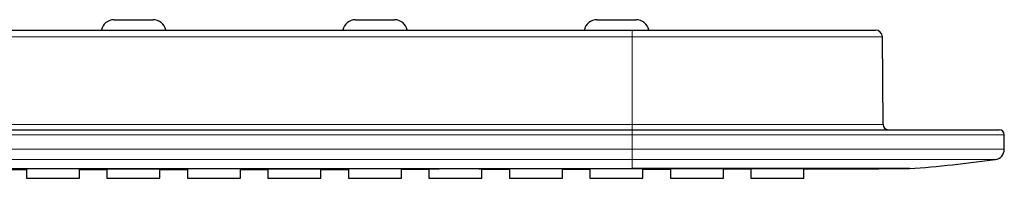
# Model space of a CAD drawing. Header units: millimetres. Extents: x 8 to 2236, y 12 to 2208.
# Tile 81 of 165: x 1135 to 1249, y 2125 to 2143. Entities that reach past the tile are written whole.
import ezdxf

# ---------------------------------------------------------------- set-up
doc = ezdxf.new("R2010")
doc.units = ezdxf.units.MM

msp = doc.modelspace()

# ---------------------------------------------------------------- linework, layer by layer
at = {"color": 7, "linetype": 'Continuous', "lineweight": 30}
for p, q in [((1146.33, 2143.06), (1150.83, 2143.06)), ((1174.23, 2143.06), (1178.73, 2143.06)), ((1202.13, 2143.06), (1206.63, 2143.06)), ((1035.18, 2141.86), (1206.18, 2141.86)), ((1206.18, 2141.86), (1234.29, 2141.86)), ((1235.18, 2130.96), (1235.09, 2141.07)), ((1035.18, 2130.36), (1206.18, 2130.36)), ((1206.18, 2130.36), (1248.58, 2130.36)), ((1249.18, 2128.1), (1249.18, 2129.76)), ((1133.02, 2125.77), (1136.2, 2125.77)), ((1136.2, 2125.83), (1136.2, 2124.75)), ((1142.33, 2124.75), (1142.33, 2125.83)), ((1145.5, 2125.82), (1145.5, 2124.75)), ((1151.63, 2124.75), (1151.63, 2125.82)), ((1154.8, 2125.83), (1154.8, 2124.75)), ((1160.93, 2124.75), (1160.93, 2125.83)), ((1164.1, 2125.82), (1164.1, 2124.75)), ((1170.22, 2125.78), (1173.4, 2125.78)), ((1170.23, 2124.75), (1170.23, 2125.82)), ((1173.4, 2125.83), (1173.4, 2124.75)), ((1179.53, 2124.75), (1179.53, 2125.84)), ((1179.53, 2125.79), (1182.7, 2125.79)), ((1182.7, 2125.82), (1182.7, 2124.75)), ((1188.82, 2125.79), (1192, 2125.8)), ((1188.83, 2124.75), (1188.83, 2125.82)), ((1192, 2125.84), (1192, 2124.75)), ((1198.13, 2124.75), (1198.13, 2125.84)), ((1198.13, 2125.8), (1201.3, 2125.81)), ((1201.3, 2125.83), (1201.3, 2124.75)), ((1207.42, 2125.81), (1210.6, 2125.82)), ((1207.43, 2124.75), (1207.43, 2125.83)), ((1210.6, 2125.84), (1210.6, 2124.75)), ((1216.73, 2124.75), (1216.73, 2125.85)), ((1216.73, 2125.83), (1219.9, 2125.83)), ((1219.9, 2125.84), (1219.9, 2124.75)), ((1226.03, 2124.75), (1226.03, 2125.85)), ((1136.2, 2124.75), (1142.33, 2124.75)), ((1145.5, 2124.75), (1151.63, 2124.75)), ((1154.8, 2124.75), (1160.93, 2124.75)), ((1164.1, 2124.75), (1170.23, 2124.75)), ((1173.4, 2124.75), (1179.53, 2124.75)), ((1182.7, 2124.75), (1188.83, 2124.75)), ((1192, 2124.75), (1198.13, 2124.75)), ((1201.3, 2124.75), (1207.43, 2124.75)), ((1210.6, 2124.75), (1216.73, 2124.75)), ((1219.9, 2124.75), (1226.03, 2124.75))]:
    msp.add_line(p, q, dxfattribs=at)
at = {"color": 252, "linetype": 'Continuous', "lineweight": 0}
for p, q in [((1206.18, 2141.07), (1035.18, 2141.07)), ((1206.18, 2141.86), (1206.18, 2141.07)), ((1206.18, 2130.96), (1206.18, 2141.07)), ((1235.09, 2141.07), (1206.18, 2141.07)), ((1035.18, 2130.96), (1206.18, 2130.96)), ((1206.18, 2130.36), (1206.18, 2130.96)), ((1206.18, 2130.96), (1235.18, 2130.96)), ((1206.18, 2129.76), (1035.18, 2129.76)), ((1206.18, 2130.36), (1206.18, 2129.76)), ((1206.18, 2129.76), (1206.18, 2128.1)), ((1249.18, 2129.76), (1206.18, 2129.76)), ((1035.18, 2128.1), (1206.18, 2128.1)), ((1206.18, 2128.1), (1206.18, 2126.92)), ((1249.18, 2128.1), (1206.18, 2128.1)), ((1206.18, 2126.92), (1035.18, 2126.92)), ((1206.18, 2126.92), (1248.15, 2126.92)), ((1206.18, 2125.86), (1206.18, 2126.92))]:
    msp.add_line(p, q, dxfattribs=at)
at = {"color": 7, "linetype": 'Continuous', "lineweight": 30, "flags": 128}
for points in [[(1142.33, 2125.78), (1145.14, 2125.78), (1145.5, 2125.78)], [(1151.62, 2125.78), (1153.49, 2125.78), (1154.8, 2125.78)], [(1160.93, 2125.78), (1161.03, 2125.78), (1164.1, 2125.78)]]:
    msp.add_lwpolyline(points, dxfattribs=at)
at = {"color": 7, "linetype": 'Continuous', "lineweight": 30}
for centre, radius, start, end in [((1146.33, 2141.56), 1.5, 90, 168.463), ((1150.83, 2141.56), 1.5, 11.537, 90), ((1174.23, 2141.56), 1.5, 90, 168.463), ((1178.73, 2141.56), 1.5, 11.537, 90), ((1202.13, 2141.56), 1.5, 90, 168.463), ((1206.63, 2141.56), 1.5, 11.537, 90), ((1234.29, 2141.06), 0.8, 0.5, 90), ((1235.78, 2130.96), 0.6, 180.5, 270), ((1248.58, 2129.76), 0.6, 0, 90), ((1247.98, 2128.1), 1.2, 277.9056, 0), ((1227.09, 2278.56), 153.1, 274.1647, 277.9056)]:
    msp.add_arc(centre, radius, start, end, dxfattribs=at)
for points, knots in [([(1035.18, 2125.86), (1035.57, 2125.86), (1036.35, 2125.86), (1037.56, 2125.86), (1038.82, 2125.86), (1040.14, 2125.86), (1041.52, 2125.86), (1042.95, 2125.86), (1044.27, 2125.86), (1045.44, 2125.86), (1046.43, 2125.86), (1047.37, 2125.86), (1048.3, 2125.86), (1049.22, 2125.86), (1050.15, 2125.86), (1051.09, 2125.86), (1052.09, 2125.86), (1053.12, 2125.86), (1054.17, 2125.86), (1055.18, 2125.86), (1055.88, 2125.86), (1056.26, 2125.86), (1056.35, 2125.86), (1056.44, 2125.86), (1056.51, 2125.86), (1056.56, 2125.86), (1056.61, 2125.86), (1056.7, 2125.86), (1056.87, 2125.86), (1057.09, 2125.86), (1057.36, 2125.86), (1057.69, 2125.86), (1058.09, 2125.86), (1058.54, 2125.86), (1059.05, 2125.86), (1059.61, 2125.86), (1060.23, 2125.86), (1060.9, 2125.86), (1061.62, 2125.86), (1062.4, 2125.86), (1063.23, 2125.86), (1064.11, 2125.86), (1065.05, 2125.86), (1066.03, 2125.86), (1067.06, 2125.86), (1068.14, 2125.86), (1069.27, 2125.86), (1070.45, 2125.86), (1071.69, 2125.86), (1072.98, 2125.86), (1074.26, 2125.86), (1075.53, 2125.86), (1076.74, 2125.86), (1077.58, 2125.86), (1078.02, 2125.86), (1078.1, 2125.86), (1078.19, 2125.86), (1078.28, 2125.86), (1078.37, 2125.86), (1078.45, 2125.86), (1079.36, 2125.86), (1081.06, 2125.86), (1083.54, 2125.86), (1085.97, 2125.86), (1088.36, 2125.86), (1090.75, 2125.86), (1093.13, 2125.86), (1095.51, 2125.86), (1097.83, 2125.86), (1100.1, 2125.86), (1102.32, 2125.86), (1104.44, 2125.86), (1106.47, 2125.86), (1108.42, 2125.86), (1110.31, 2125.86), (1112.16, 2125.86), (1113.86, 2125.86), (1115.43, 2125.86), (1116.86, 2125.86), (1118.26, 2125.86), (1119.62, 2125.86), (1120.97, 2125.86), (1122.41, 2125.86), (1123.96, 2125.86), (1125.63, 2125.86), (1127.35, 2125.86), (1129.17, 2125.86), (1131.08, 2125.86), (1133.09, 2125.86), (1135.16, 2125.86), (1137.28, 2125.86), (1139.45, 2125.86), (1141.63, 2125.86), (1143.82, 2125.86), (1146.02, 2125.86), (1148.26, 2125.86), (1150.55, 2125.86), (1152.84, 2125.86), (1155.12, 2125.86), (1157.38, 2125.86), (1159.42, 2125.86), (1161.23, 2125.86), (1162.37, 2125.86), (1163.1, 2125.86), (1163.45, 2125.86), (1163.86, 2125.86), (1164.31, 2125.86), (1164.76, 2125.86), (1165.21, 2125.86), (1165.65, 2125.86), (1166.37, 2125.86), (1167.36, 2125.86), (1168.6, 2125.86), (1169.8, 2125.86), (1170.95, 2125.86), (1172.06, 2125.86), (1173.1, 2125.86), (1174.08, 2125.86), (1175, 2125.86), (1175.88, 2125.86), (1176.72, 2125.86), (1177.55, 2125.86), (1178.38, 2125.86), (1179.2, 2125.86), (1179.96, 2125.86), (1180.67, 2125.86), (1181.33, 2125.86), (1181.93, 2125.86), (1182.46, 2125.86), (1182.93, 2125.86), (1183.33, 2125.86), (1183.7, 2125.86), (1184.01, 2125.86), (1184.28, 2125.86), (1184.51, 2125.86), (1184.67, 2125.86), (1184.76, 2125.86), (1184.78, 2125.86), (1184.79, 2125.86), (1184.81, 2125.86), (1184.85, 2125.86), (1185.1, 2125.86), (1185.55, 2125.86), (1186.21, 2125.86), (1186.89, 2125.86), (1187.58, 2125.86), (1188.24, 2125.86), (1188.87, 2125.86), (1189.47, 2125.86), (1189.95, 2125.86), (1190.31, 2125.86), (1190.56, 2125.86), (1190.83, 2125.86), (1191.09, 2125.86), (1191.35, 2125.86), (1192.38, 2125.86), (1193.42, 2125.86), (1194.46, 2125.86), (1194.75, 2125.86), (1195.03, 2125.86), (1195.33, 2125.86), (1195.65, 2125.86), (1195.98, 2125.86), (1196.56, 2125.86), (1197.37, 2125.86), (1198.38, 2125.86), (1199.37, 2125.86), (1200.38, 2125.86), (1201.41, 2125.86), (1202.46, 2125.86), (1203.45, 2125.86), (1204.4, 2125.86), (1205.31, 2125.86), (1205.9, 2125.86), (1206.18, 2125.86)], [0, 0, 0, 0, 0.006733, 0.013793, 0.02118, 0.028893, 0.036934, 0.0453, 0.053994, 0.06016, 0.065891, 0.0713, 0.076709, 0.082118, 0.087527, 0.092936, 0.098668, 0.104981, 0.111102, 0.117028, 0.122761, 0.123279, 0.123795, 0.124309, 0.124822, 0.125059, 0.125152, 0.125648, 0.126765, 0.128012, 0.129496, 0.131512, 0.133846, 0.136497, 0.139465, 0.142752, 0.146355, 0.150277, 0.154506, 0.159051, 0.163913, 0.169091, 0.174585, 0.180288, 0.186297, 0.19261, 0.199229, 0.206152, 0.21338, 0.220914, 0.228752, 0.235902, 0.243288, 0.249983, 0.2505, 0.251011, 0.251521, 0.252031, 0.252541, 0.253051, 0.25356, 0.268361, 0.282883, 0.297127, 0.311094, 0.324782, 0.338996, 0.352896, 0.366484, 0.37976, 0.392722, 0.405371, 0.417011, 0.428373, 0.439457, 0.450262, 0.46079, 0.46935, 0.477717, 0.485891, 0.493872, 0.501669, 0.50954, 0.519065, 0.528858, 0.538919, 0.549249, 0.560705, 0.572473, 0.584555, 0.596949, 0.609657, 0.622677, 0.63524, 0.64808, 0.661199, 0.674596, 0.688272, 0.701286, 0.714543, 0.728041, 0.737083, 0.746231, 0.74804, 0.749854, 0.752475, 0.755139, 0.757774, 0.76038, 0.762957, 0.765505, 0.773049, 0.780325, 0.787335, 0.794078, 0.800554, 0.806764, 0.812374, 0.817747, 0.822882, 0.827781, 0.832442, 0.837539, 0.842318, 0.84678, 0.850925, 0.854752, 0.858261, 0.861452, 0.864099, 0.866479, 0.868592, 0.870438, 0.872018, 0.87333, 0.874424, 0.874812, 0.874868, 0.874922, 0.874975, 0.875195, 0.875575, 0.879365, 0.883032, 0.887241, 0.891276, 0.89514, 0.898831, 0.902349, 0.905696, 0.90712, 0.908659, 0.910198, 0.911737, 0.913277, 0.914816, 0.929776, 0.931455, 0.933134, 0.934813, 0.936492, 0.938317, 0.940346, 0.942355, 0.948507, 0.954466, 0.960232, 0.965805, 0.972188, 0.978297, 0.984133, 0.989696, 0.994985, 1, 1, 1, 1]), ([(1139.26, 2125.84), (1139.15, 2125.84), (1138.92, 2125.84), (1138.58, 2125.84), (1138.25, 2125.84), (1137.93, 2125.84), (1137.62, 2125.84), (1137.34, 2125.84), (1137.09, 2125.84), (1136.86, 2125.84), (1136.66, 2125.84), (1136.49, 2125.84), (1136.36, 2125.83), (1136.27, 2125.83), (1136.21, 2125.83), (1136.2, 2125.83), (1136.2, 2125.83)], [0, 0, 0, 0, 0.071515, 0.143259, 0.214775, 0.28629, 0.358034, 0.429549, 0.501065, 0.572808, 0.644324, 0.715839, 0.787583, 0.859099, 0.930614, 1, 1, 1, 1]), ([(1142.32, 2125.83), (1142.32, 2125.83), (1142.33, 2125.83), (1142.31, 2125.83), (1142.25, 2125.83), (1142.15, 2125.83), (1142.01, 2125.84), (1141.84, 2125.84), (1141.64, 2125.84), (1141.41, 2125.84), (1141.15, 2125.84), (1140.86, 2125.84), (1140.56, 2125.84), (1140.24, 2125.84), (1139.91, 2125.84), (1139.58, 2125.84), (1139.37, 2125.84), (1139.26, 2125.84)], [0, 0, 0, 0, 0.006855, 0.078371, 0.150114, 0.221629, 0.293145, 0.364888, 0.436404, 0.507919, 0.579662, 0.651178, 0.722693, 0.794436, 0.865951, 0.932976, 1, 1, 1, 1]), ([(1148.56, 2125.82), (1148.45, 2125.82), (1148.22, 2125.82), (1147.88, 2125.82), (1147.54, 2125.82), (1147.23, 2125.82), (1146.92, 2125.82), (1146.64, 2125.82), (1146.39, 2125.82), (1146.16, 2125.82), (1145.96, 2125.82), (1145.79, 2125.82), (1145.66, 2125.82), (1145.57, 2125.82), (1145.51, 2125.82), (1145.5, 2125.82), (1145.5, 2125.82)], [0, 0, 0, 0, 0.071516, 0.143259, 0.214775, 0.28629, 0.358034, 0.429549, 0.501065, 0.572809, 0.644324, 0.71584, 0.787583, 0.859099, 0.930615, 1, 1, 1, 1]), ([(1151.62, 2125.82), (1151.62, 2125.82), (1151.63, 2125.82), (1151.61, 2125.82), (1151.55, 2125.82), (1151.45, 2125.82), (1151.31, 2125.82), (1151.14, 2125.82), (1150.94, 2125.82), (1150.7, 2125.82), (1150.44, 2125.82), (1150.16, 2125.82), (1149.86, 2125.82), (1149.54, 2125.82), (1149.21, 2125.82), (1148.88, 2125.82), (1148.67, 2125.82), (1148.56, 2125.82)], [0, 0, 0, 0, 0.006855, 0.078371, 0.150114, 0.22163, 0.293145, 0.364888, 0.436404, 0.507919, 0.579662, 0.651177, 0.722693, 0.794436, 0.865951, 0.932976, 1, 1, 1, 1]), ([(1157.86, 2125.84), (1157.75, 2125.84), (1157.52, 2125.84), (1157.18, 2125.84), (1156.85, 2125.84), (1156.53, 2125.84), (1156.22, 2125.84), (1155.94, 2125.84), (1155.69, 2125.84), (1155.46, 2125.84), (1155.26, 2125.84), (1155.09, 2125.84), (1154.96, 2125.84), (1154.87, 2125.83), (1154.81, 2125.83), (1154.8, 2125.83), (1154.8, 2125.83)], [0, 0, 0, 0, 0.071515, 0.143259, 0.214775, 0.28629, 0.358034, 0.429549, 0.501065, 0.572808, 0.644324, 0.715839, 0.787583, 0.859099, 0.930615, 1, 1, 1, 1]), ([(1160.92, 2125.83), (1160.92, 2125.83), (1160.93, 2125.83), (1160.91, 2125.83), (1160.85, 2125.84), (1160.75, 2125.84), (1160.61, 2125.84), (1160.44, 2125.84), (1160.24, 2125.84), (1160.01, 2125.84), (1159.75, 2125.84), (1159.46, 2125.84), (1159.16, 2125.84), (1158.84, 2125.84), (1158.51, 2125.84), (1158.18, 2125.84), (1157.97, 2125.84), (1157.86, 2125.84)], [0, 0, 0, 0, 0.006855, 0.078371, 0.150114, 0.221629, 0.293145, 0.364888, 0.436404, 0.507919, 0.579662, 0.651178, 0.722693, 0.794436, 0.865951, 0.932976, 1, 1, 1, 1]), ([(1167.16, 2125.82), (1167.05, 2125.82), (1166.82, 2125.82), (1166.48, 2125.82), (1166.14, 2125.82), (1165.83, 2125.82), (1165.52, 2125.82), (1165.24, 2125.82), (1164.99, 2125.82), (1164.76, 2125.82), (1164.56, 2125.82), (1164.39, 2125.82), (1164.26, 2125.82), (1164.17, 2125.82), (1164.11, 2125.82), (1164.1, 2125.82), (1164.1, 2125.82)], [0, 0, 0, 0, 0.071516, 0.143259, 0.214775, 0.28629, 0.358034, 0.429549, 0.501065, 0.572809, 0.644324, 0.71584, 0.787584, 0.859099, 0.930615, 1, 1, 1, 1]), ([(1170.22, 2125.82), (1170.22, 2125.82), (1170.23, 2125.82), (1170.21, 2125.82), (1170.15, 2125.82), (1170.05, 2125.82), (1169.91, 2125.82), (1169.74, 2125.82), (1169.54, 2125.82), (1169.3, 2125.82), (1169.04, 2125.82), (1168.76, 2125.82), (1168.46, 2125.82), (1168.14, 2125.82), (1167.81, 2125.82), (1167.48, 2125.82), (1167.27, 2125.82), (1167.16, 2125.82)], [0, 0, 0, 0, 0.006856, 0.078371, 0.150114, 0.22163, 0.293145, 0.364888, 0.436404, 0.507919, 0.579662, 0.651177, 0.722693, 0.794436, 0.865951, 0.932976, 1, 1, 1, 1]), ([(1176.46, 2125.84), (1176.35, 2125.84), (1176.12, 2125.84), (1175.78, 2125.84), (1175.45, 2125.84), (1175.13, 2125.84), (1174.82, 2125.84), (1174.54, 2125.84), (1174.29, 2125.84), (1174.06, 2125.84), (1173.86, 2125.84), (1173.69, 2125.84), (1173.56, 2125.84), (1173.47, 2125.84), (1173.41, 2125.84), (1173.4, 2125.84), (1173.4, 2125.83)], [0, 0, 0, 0, 0.071516, 0.143259, 0.214775, 0.28629, 0.358034, 0.429549, 0.501065, 0.572808, 0.644324, 0.715839, 0.787583, 0.859099, 0.930615, 1, 1, 1, 1]), ([(1179.52, 2125.84), (1179.52, 2125.84), (1179.53, 2125.84), (1179.51, 2125.84), (1179.45, 2125.84), (1179.35, 2125.84), (1179.21, 2125.84), (1179.04, 2125.84), (1178.84, 2125.84), (1178.61, 2125.84), (1178.35, 2125.84), (1178.06, 2125.84), (1177.76, 2125.84), (1177.44, 2125.84), (1177.11, 2125.84), (1176.78, 2125.84), (1176.57, 2125.84), (1176.46, 2125.84)], [0, 0, 0, 0, 0.006855, 0.078371, 0.150114, 0.221629, 0.293145, 0.364888, 0.436404, 0.507919, 0.579662, 0.651178, 0.722693, 0.794436, 0.865951, 0.932976, 1, 1, 1, 1]), ([(1185.76, 2125.83), (1185.65, 2125.83), (1185.42, 2125.83), (1185.08, 2125.83), (1184.74, 2125.83), (1184.43, 2125.83), (1184.12, 2125.82), (1183.84, 2125.82), (1183.59, 2125.82), (1183.36, 2125.82), (1183.16, 2125.82), (1182.99, 2125.82), (1182.86, 2125.82), (1182.77, 2125.82), (1182.71, 2125.82), (1182.7, 2125.82), (1182.7, 2125.82)], [0, 0, 0, 0, 0.071516, 0.143259, 0.214775, 0.28629, 0.358034, 0.42955, 0.501065, 0.572809, 0.644324, 0.71584, 0.787584, 0.859099, 0.930615, 1, 1, 1, 1]), ([(1188.82, 2125.82), (1188.82, 2125.82), (1188.83, 2125.82), (1188.81, 2125.82), (1188.75, 2125.82), (1188.65, 2125.82), (1188.51, 2125.82), (1188.34, 2125.82), (1188.14, 2125.83), (1187.9, 2125.83), (1187.64, 2125.83), (1187.36, 2125.83), (1187.06, 2125.83), (1186.74, 2125.83), (1186.41, 2125.83), (1186.08, 2125.83), (1185.87, 2125.83), (1185.76, 2125.83)], [0, 0, 0, 0, 0.006856, 0.078371, 0.150115, 0.22163, 0.293145, 0.364888, 0.436404, 0.507919, 0.579662, 0.651178, 0.722693, 0.794436, 0.865951, 0.932976, 1, 1, 1, 1]), ([(1195.06, 2125.84), (1194.95, 2125.84), (1194.72, 2125.84), (1194.38, 2125.84), (1194.05, 2125.84), (1193.73, 2125.84), (1193.42, 2125.84), (1193.14, 2125.84), (1192.89, 2125.84), (1192.66, 2125.84), (1192.46, 2125.84), (1192.29, 2125.84), (1192.16, 2125.84), (1192.07, 2125.84), (1192.01, 2125.84), (1192, 2125.84), (1192, 2125.84)], [0, 0, 0, 0, 0.071516, 0.143259, 0.214775, 0.28629, 0.358034, 0.429549, 0.501065, 0.572809, 0.644324, 0.71584, 0.787584, 0.859099, 0.930615, 1, 1, 1, 1]), ([(1198.12, 2125.84), (1198.12, 2125.84), (1198.13, 2125.84), (1198.11, 2125.84), (1198.05, 2125.84), (1197.95, 2125.84), (1197.81, 2125.84), (1197.64, 2125.84), (1197.44, 2125.84), (1197.21, 2125.84), (1196.95, 2125.84), (1196.66, 2125.84), (1196.36, 2125.84), (1196.04, 2125.84), (1195.71, 2125.84), (1195.38, 2125.84), (1195.17, 2125.84), (1195.06, 2125.84)], [0, 0, 0, 0, 0.006856, 0.078371, 0.150114, 0.22163, 0.293145, 0.364888, 0.436404, 0.507919, 0.579662, 0.651178, 0.722693, 0.794436, 0.865951, 0.932976, 1, 1, 1, 1]), ([(1204.36, 2125.83), (1204.25, 2125.83), (1204.02, 2125.83), (1203.68, 2125.83), (1203.34, 2125.83), (1203.03, 2125.83), (1202.72, 2125.83), (1202.44, 2125.83), (1202.19, 2125.83), (1201.96, 2125.83), (1201.76, 2125.83), (1201.59, 2125.83), (1201.46, 2125.83), (1201.37, 2125.83), (1201.31, 2125.83), (1201.3, 2125.83), (1201.3, 2125.83)], [0, 0, 0, 0, 0.071516, 0.143259, 0.214775, 0.286291, 0.358034, 0.42955, 0.501065, 0.572809, 0.644325, 0.715841, 0.787584, 0.8591, 0.930616, 1, 1, 1, 1]), ([(1207.42, 2125.83), (1207.42, 2125.83), (1207.43, 2125.83), (1207.41, 2125.83), (1207.35, 2125.83), (1207.25, 2125.83), (1207.11, 2125.83), (1206.94, 2125.83), (1206.74, 2125.83), (1206.5, 2125.83), (1206.24, 2125.83), (1205.96, 2125.83), (1205.66, 2125.83), (1205.34, 2125.83), (1205.01, 2125.83), (1204.68, 2125.83), (1204.47, 2125.83), (1204.36, 2125.83)], [0, 0, 0, 0, 0.006856, 0.078372, 0.150115, 0.22163, 0.293145, 0.364889, 0.436404, 0.507919, 0.579662, 0.651178, 0.722693, 0.794436, 0.865951, 0.932976, 1, 1, 1, 1]), ([(1238.21, 2125.87), (1238.21, 2125.87), (1238.21, 2125.87), (1238.2, 2125.87), (1238.18, 2125.87), (1238.16, 2125.87), (1238.12, 2125.87), (1238.08, 2125.87), (1238.02, 2125.86), (1237.96, 2125.86), (1237.89, 2125.86), (1237.81, 2125.86), (1237.72, 2125.86), (1237.63, 2125.86), (1237.54, 2125.86), (1237.42, 2125.86), (1237.28, 2125.86), (1237.1, 2125.86), (1236.89, 2125.86), (1236.67, 2125.86), (1236.44, 2125.86), (1236.25, 2125.86), (1236.12, 2125.86), (1236.05, 2125.86), (1235.97, 2125.86), (1235.9, 2125.86), (1235.82, 2125.86), (1235.61, 2125.86), (1235.23, 2125.86), (1234.66, 2125.86), (1234.17, 2125.86), (1233.81, 2125.86), (1233.59, 2125.86), (1233.36, 2125.86), (1233.12, 2125.86), (1232.89, 2125.87), (1232.68, 2125.87), (1232.41, 2125.87), (1232.08, 2125.87), (1231.66, 2125.87), (1231.2, 2125.87), (1230.72, 2125.87), (1230.22, 2125.87), (1229.73, 2125.87), (1229.32, 2125.87), (1229.07, 2125.87), (1228.98, 2125.87), (1228.95, 2125.87), (1228.92, 2125.87), (1228.89, 2125.87), (1228.86, 2125.87), (1228.8, 2125.87), (1228.72, 2125.87), (1228.59, 2125.87), (1228.44, 2125.87), (1228.25, 2125.87), (1228.01, 2125.87), (1227.71, 2125.87), (1227.37, 2125.86), (1226.98, 2125.86), (1226.55, 2125.86), (1226.07, 2125.86), (1225.57, 2125.86), (1225.05, 2125.86), (1224.66, 2125.86), (1224.4, 2125.86), (1224.27, 2125.86), (1224.14, 2125.86), (1224.02, 2125.86), (1223.91, 2125.86), (1223.81, 2125.86), (1223.56, 2125.86), (1223.15, 2125.86), (1222.5, 2125.86), (1221.76, 2125.86), (1220.95, 2125.86), (1220.25, 2125.86), (1219.66, 2125.86), (1219.29, 2125.86), (1219.04, 2125.86), (1218.91, 2125.86), (1218.79, 2125.86), (1218.67, 2125.86), (1218.55, 2125.86), (1218.34, 2125.86), (1218.04, 2125.86), (1217.63, 2125.86), (1217.18, 2125.86), (1216.7, 2125.86), (1216.17, 2125.86), (1215.62, 2125.86), (1215.04, 2125.86), (1214.44, 2125.86), (1213.8, 2125.86), (1213.13, 2125.86), (1212.42, 2125.86), (1211.69, 2125.87), (1210.98, 2125.87), (1210.29, 2125.87), (1209.64, 2125.87), (1209.03, 2125.87), (1208.42, 2125.87), (1207.82, 2125.87), (1207.23, 2125.87), (1206.69, 2125.87), (1206.35, 2125.86), (1206.18, 2125.86)], [0, 0, 0, 0, 0.007854, 0.016432, 0.025734, 0.03576, 0.046509, 0.057981, 0.068602, 0.078404, 0.088672, 0.098938, 0.109204, 0.11947, 0.129014, 0.13791, 0.151756, 0.166202, 0.18125, 0.196899, 0.211168, 0.225903, 0.22984, 0.233808, 0.237808, 0.241841, 0.245905, 0.250002, 0.276127, 0.302255, 0.328387, 0.337187, 0.345989, 0.35479, 0.363593, 0.372395, 0.379834, 0.386946, 0.40008, 0.414091, 0.42898, 0.444745, 0.459343, 0.474621, 0.488626, 0.494955, 0.495791, 0.496629, 0.497469, 0.49831, 0.499154, 0.499999, 0.502839, 0.506343, 0.51051, 0.51534, 0.522336, 0.530376, 0.539459, 0.549584, 0.560753, 0.572964, 0.586217, 0.598484, 0.611526, 0.61456, 0.617634, 0.620746, 0.623898, 0.626446, 0.628652, 0.630848, 0.644353, 0.657479, 0.676644, 0.694939, 0.712365, 0.723389, 0.734035, 0.736761, 0.73946, 0.742134, 0.744782, 0.747404, 0.75, 0.758038, 0.766823, 0.776354, 0.786632, 0.797658, 0.80943, 0.821215, 0.833663, 0.846777, 0.860555, 0.874999, 0.890134, 0.904555, 0.918263, 0.931258, 0.943538, 0.955103, 0.967817, 0.979538, 0.990265, 1, 1, 1, 1]), ([(1213.66, 2125.85), (1213.55, 2125.85), (1213.32, 2125.85), (1212.98, 2125.85), (1212.65, 2125.85), (1212.33, 2125.85), (1212.02, 2125.85), (1211.74, 2125.85), (1211.49, 2125.85), (1211.26, 2125.85), (1211.06, 2125.85), (1210.89, 2125.85), (1210.76, 2125.85), (1210.67, 2125.84), (1210.61, 2125.84), (1210.6, 2125.84), (1210.6, 2125.84)], [0, 0, 0, 0, 0.071516, 0.143259, 0.214775, 0.286291, 0.358034, 0.42955, 0.501065, 0.572809, 0.644325, 0.715841, 0.787584, 0.8591, 0.930616, 1, 1, 1, 1]), ([(1216.72, 2125.85), (1216.72, 2125.85), (1216.73, 2125.85), (1216.71, 2125.85), (1216.65, 2125.85), (1216.55, 2125.85), (1216.41, 2125.85), (1216.24, 2125.85), (1216.04, 2125.85), (1215.81, 2125.85), (1215.55, 2125.85), (1215.26, 2125.85), (1214.96, 2125.85), (1214.64, 2125.85), (1214.31, 2125.85), (1213.98, 2125.85), (1213.77, 2125.85), (1213.66, 2125.85)], [0, 0, 0, 0, 0.006856, 0.078372, 0.150115, 0.22163, 0.293145, 0.364889, 0.436404, 0.507919, 0.579662, 0.651178, 0.722693, 0.794436, 0.865951, 0.932976, 1, 1, 1, 1]), ([(1222.96, 2125.85), (1222.85, 2125.85), (1222.62, 2125.85), (1222.28, 2125.85), (1221.94, 2125.85), (1221.63, 2125.85), (1221.32, 2125.85), (1221.04, 2125.85), (1220.79, 2125.85), (1220.56, 2125.84), (1220.36, 2125.84), (1220.19, 2125.84), (1220.06, 2125.84), (1219.97, 2125.84), (1219.91, 2125.84), (1219.9, 2125.84), (1219.9, 2125.84)], [0, 0, 0, 0, 0.071516, 0.143259, 0.214775, 0.286291, 0.358035, 0.42955, 0.501066, 0.57281, 0.644325, 0.715841, 0.787585, 0.8591, 0.930616, 1, 1, 1, 1]), ([(1226.02, 2125.85), (1226.02, 2125.85), (1226.03, 2125.85), (1226.01, 2125.85), (1225.95, 2125.85), (1225.85, 2125.85), (1225.71, 2125.85), (1225.54, 2125.85), (1225.34, 2125.85), (1225.1, 2125.85), (1224.84, 2125.85), (1224.56, 2125.85), (1224.26, 2125.85), (1223.94, 2125.85), (1223.61, 2125.85), (1223.28, 2125.85), (1223.07, 2125.85), (1222.96, 2125.85)], [0, 0, 0, 0, 0.006857, 0.078372, 0.150115, 0.22163, 0.293145, 0.364889, 0.436404, 0.507919, 0.579662, 0.651177, 0.722693, 0.794436, 0.865951, 0.932976, 1, 1, 1, 1]), ([(1226.02, 2125.84), (1227.42, 2125.84), (1231.48, 2125.85), (1235.53, 2125.86), (1238.2, 2125.87)], [0, 0, 0, 0, 0.342945, 1, 1, 1, 1]), ([(1238.2, 2125.86), (1238.2, 2125.86), (1238.2, 2125.86), (1238.2, 2125.86), (1238.2, 2125.86), (1238.2, 2125.86), (1238.2, 2125.86), (1238.2, 2125.86), (1238.2, 2125.86), (1238.2, 2125.86), (1238.2, 2125.86), (1238.2, 2125.86), (1238.2, 2125.86), (1238.2, 2125.86), (1238.19, 2125.86), (1238.19, 2125.86), (1238.19, 2125.86), (1238.19, 2125.86), (1238.18, 2125.86), (1238.18, 2125.86), (1238.18, 2125.86), (1238.18, 2125.86), (1238.18, 2125.86), (1238.18, 2125.86), (1238.18, 2125.86), (1238.18, 2125.86), (1238.18, 2125.86), (1238.18, 2125.86), (1238.18, 2125.86), (1238.17, 2125.86), (1238.18, 2125.86), (1238.18, 2125.86), (1238.18, 2125.86), (1238.18, 2125.86), (1238.18, 2125.86), (1238.19, 2125.86), (1238.19, 2125.86), (1238.2, 2125.86), (1238.2, 2125.86), (1238.21, 2125.87), (1238.21, 2125.87)], [0, 0, 0, 0, 0.001077, 0.022323, 0.051819, 0.082181, 0.11341, 0.142488, 0.172279, 0.202783, 0.213215, 0.223728, 0.234322, 0.244997, 0.255194, 0.264907, 0.27462, 0.396033, 0.464024, 0.471656, 0.479288, 0.486919, 0.494551, 0.502523, 0.511354, 0.520147, 0.556381, 0.591963, 0.626895, 0.665801, 0.703866, 0.74109, 0.777474, 0.813017, 0.84772, 0.879671, 0.910874, 0.94133, 0.971038, 1, 1, 1, 1])]:
    msp.add_open_spline(points, degree=3, knots=knots, dxfattribs=at)

doc.saveas('drawing.dxf')
